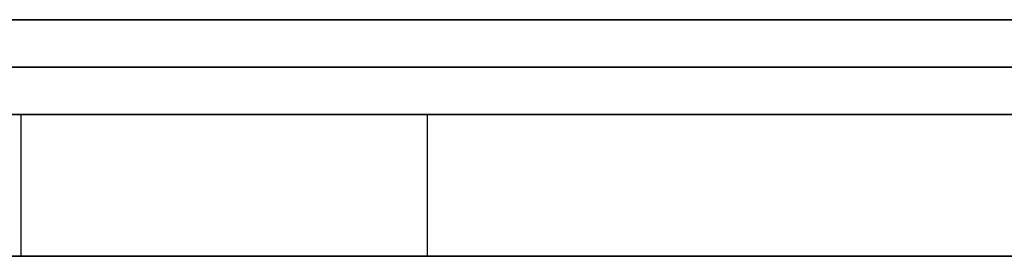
# Model space of a CAD drawing. Extents: x -3.09 to 3.09, y 0 to 2.31.
# Tile 74 of 177: x -2.210758 to -2.20868, y 2.2345 to 2.235. Entities that reach past the tile are written whole.
import ezdxf

# ---------------------------------------------------------------- set-up
doc = ezdxf.new("R2010")
doc.units = 0
doc.layers.get('0').update_dxf_attribs({"linetype": 'CONTINUOUS'})

# ---------------------------------------------------------------- blocks, each defined once
blk = doc.blocks.new('*U1')
at = {"extrusion": (0, 1, 0)}
for p, q in [((3.018, 2.235, -0.83), (-3.018, 2.235, -0.83)), ((-3.018, 2.235, 0.83), (3.018, 2.235, 0.83)), ((-2.798, 2.235, -0.725), (-1.678, 2.235, -0.725)), ((-1.678, 2.235, -0.365), (-2.798, 2.235, -0.365)), ((-1.678, 2.2348, -0.725), (-2.798, 2.2348, -0.725)), ((-2.798, 2.2348, -0.365), (-1.678, 2.2348, -0.365))]:
    blk.add_line(p, q, dxfattribs=at)
for p, q in [((3.018, 2.235, -0.83), (-3.018, 2.235, -0.83)), ((-2.798, 2.235, -0.725), (-1.678, 2.235, -0.725)), ((-1.678, 2.2348, -0.725), (-2.798, 2.2348, -0.725)), ((-2.2107551, 2.2348, -0.5751418), (-2.2107551, 2.2345, -0.5751418)), ((-2.2107551, 2.2348, -0.5751418), (-2.2107551, 2.2345, -0.5751418)), ((-2.2098979, 2.2348, -0.5360806), (-2.2098979, 2.2345, -0.5360806)), ((-2.2098979, 2.2348, -0.5360806), (-2.2098979, 2.2345, -0.5360806))]:
    blk.add_line(p, q)
at = {"extrusion": (0, 0, -1)}
for p, q in [((-3.018, 2.235, 0.83), (3.018, 2.235, 0.83)), ((-1.678, 2.235, -0.365), (-2.798, 2.235, -0.365)), ((-2.798, 2.2348, -0.365), (-1.678, 2.2348, -0.365))]:
    blk.add_line(p, q, dxfattribs=at)
for points in [[(-2.20868, 2.235, -0.254165), (-2.20882, 2.235, -0.254286), (-2.20897, 2.235, -0.254406), (-2.20911, 2.235, -0.254526), (-2.20926, 2.235, -0.254646), (-2.20941, 2.235, -0.254765), (-2.20956, 2.235, -0.254883), (-2.20971, 2.235, -0.255002), (-2.20986, 2.235, -0.255119), (-2.21001, 2.235, -0.255237), (-2.21016, 2.235, -0.255354), (-2.21032, 2.235, -0.25547), (-2.21047, 2.235, -0.255586), (-2.21063, 2.235, -0.255702), (-2.21078, 2.235, -0.255817)], [(-2.20868, 2.235, -0.254165), (-2.20882, 2.235, -0.254286), (-2.20897, 2.235, -0.254406), (-2.20911, 2.235, -0.254526), (-2.20926, 2.235, -0.254646), (-2.20941, 2.235, -0.254765), (-2.20956, 2.235, -0.254883), (-2.20971, 2.235, -0.255002), (-2.20986, 2.235, -0.255119), (-2.21001, 2.235, -0.255237), (-2.21016, 2.235, -0.255354), (-2.21032, 2.235, -0.25547), (-2.21047, 2.235, -0.255586), (-2.21063, 2.235, -0.255702), (-2.21078, 2.235, -0.255817)], [(-2.21084, 2.235, -0.274367), (-2.21066, 2.235, -0.274296), (-2.21048, 2.235, -0.274225), (-2.2103, 2.235, -0.274153), (-2.21012, 2.235, -0.274081), (-2.20994, 2.235, -0.274009), (-2.20976, 2.235, -0.273937), (-2.20959, 2.235, -0.273865), (-2.20941, 2.235, -0.273792), (-2.20923, 2.235, -0.273719), (-2.20906, 2.235, -0.273645), (-2.20888, 2.235, -0.273572), (-2.20871, 2.235, -0.273498), (-2.20854, 2.235, -0.273424)], [(-2.21084, 2.235, -0.274367), (-2.21066, 2.235, -0.274296), (-2.21048, 2.235, -0.274225), (-2.2103, 2.235, -0.274153), (-2.21012, 2.235, -0.274081), (-2.20994, 2.235, -0.274009), (-2.20976, 2.235, -0.273937), (-2.20959, 2.235, -0.273865), (-2.20941, 2.235, -0.273792), (-2.20923, 2.235, -0.273719), (-2.20906, 2.235, -0.273645), (-2.20888, 2.235, -0.273572), (-2.20871, 2.235, -0.273498), (-2.20854, 2.235, -0.273424)], [(-2.21089, 2.235, -0.0867285), (-2.21074, 2.235, -0.0866206), (-2.21058, 2.235, -0.0865115), (-2.21043, 2.235, -0.0864012), (-2.21028, 2.235, -0.0862897), (-2.21013, 2.235, -0.086177), (-2.20998, 2.235, -0.0860631), (-2.20984, 2.235, -0.085948), (-2.20969, 2.235, -0.0858317), (-2.20955, 2.235, -0.0857142), (-2.20941, 2.235, -0.0855955), (-2.20926, 2.235, -0.0854756), (-2.20913, 2.235, -0.0853545), (-2.20899, 2.235, -0.0852323), (-2.20885, 2.235, -0.0851089), (-2.20872, 2.235, -0.0849842), (-2.20859, 2.235, -0.0848584)], [(-2.21089, 2.235, -0.0867285), (-2.21074, 2.235, -0.0866206), (-2.21058, 2.235, -0.0865115), (-2.21043, 2.235, -0.0864012), (-2.21028, 2.235, -0.0862897), (-2.21013, 2.235, -0.086177), (-2.20998, 2.235, -0.0860631), (-2.20984, 2.235, -0.085948), (-2.20969, 2.235, -0.0858317), (-2.20955, 2.235, -0.0857142), (-2.20941, 2.235, -0.0855955), (-2.20926, 2.235, -0.0854756), (-2.20913, 2.235, -0.0853545), (-2.20899, 2.235, -0.0852323), (-2.20885, 2.235, -0.0851089), (-2.20872, 2.235, -0.0849842), (-2.20859, 2.235, -0.0848584)], [(-2.21087, 2.235, -0.214957), (-2.21072, 2.235, -0.214813), (-2.21057, 2.235, -0.214669), (-2.21041, 2.235, -0.214524), (-2.21026, 2.235, -0.214378), (-2.21011, 2.235, -0.214231), (-2.20997, 2.235, -0.214084), (-2.20982, 2.235, -0.213935), (-2.20968, 2.235, -0.213786), (-2.20953, 2.235, -0.213636), (-2.20939, 2.235, -0.213485), (-2.20925, 2.235, -0.213333), (-2.20911, 2.235, -0.21318), (-2.20898, 2.235, -0.213025), (-2.20884, 2.235, -0.21287), (-2.20871, 2.235, -0.212713), (-2.20857, 2.235, -0.212555)], [(-2.21087, 2.235, -0.214957), (-2.21072, 2.235, -0.214813), (-2.21057, 2.235, -0.214669), (-2.21041, 2.235, -0.214524), (-2.21026, 2.235, -0.214378), (-2.21011, 2.235, -0.214231), (-2.20997, 2.235, -0.214084), (-2.20982, 2.235, -0.213935), (-2.20968, 2.235, -0.213786), (-2.20953, 2.235, -0.213636), (-2.20939, 2.235, -0.213485), (-2.20925, 2.235, -0.213333), (-2.20911, 2.235, -0.21318), (-2.20898, 2.235, -0.213025), (-2.20884, 2.235, -0.21287), (-2.20871, 2.235, -0.212713), (-2.20857, 2.235, -0.212555)], [(-2.20852, 2.235, -0.0073864), (-2.2087, 2.235, -0.0072503), (-2.20888, 2.235, -0.0071159), (-2.20907, 2.235, -0.006983), (-2.20926, 2.235, -0.0068518), (-2.20945, 2.235, -0.0067221), (-2.20964, 2.235, -0.006594), (-2.20983, 2.235, -0.0064675), (-2.21002, 2.235, -0.0063426), (-2.21022, 2.235, -0.0062193), (-2.21041, 2.235, -0.0060976), (-2.21061, 2.235, -0.0059774), (-2.21081, 2.235, -0.0058589)], [(-2.20852, 2.235, -0.0073864), (-2.2087, 2.235, -0.0072503), (-2.20888, 2.235, -0.0071159), (-2.20907, 2.235, -0.006983), (-2.20926, 2.235, -0.0068518), (-2.20945, 2.235, -0.0067221), (-2.20964, 2.235, -0.006594), (-2.20983, 2.235, -0.0064675), (-2.21002, 2.235, -0.0063426), (-2.21022, 2.235, -0.0062193), (-2.21041, 2.235, -0.0060976), (-2.21061, 2.235, -0.0059774), (-2.21081, 2.235, -0.0058589)], [(-2.20861, 2.235, -0.0546503), (-2.2087, 2.235, -0.0545634), (-2.20879, 2.235, -0.054477), (-2.20889, 2.235, -0.0543911), (-2.20898, 2.235, -0.0543057), (-2.20907, 2.235, -0.0542208), (-2.20916, 2.235, -0.0541364), (-2.20926, 2.235, -0.0540525), (-2.20935, 2.235, -0.0539691), (-2.20945, 2.235, -0.0538862), (-2.20955, 2.235, -0.0538038), (-2.20964, 2.235, -0.0537219), (-2.20974, 2.235, -0.0536405), (-2.20984, 2.235, -0.0535596), (-2.20994, 2.235, -0.0534792), (-2.21004, 2.235, -0.0533992), (-2.21014, 2.235, -0.0533198), (-2.21024, 2.235, -0.0532409), (-2.21034, 2.235, -0.0531625), (-2.21045, 2.235, -0.0530846), (-2.21055, 2.235, -0.0530071), (-2.21065, 2.235, -0.0529302), (-2.21076, 2.235, -0.0528538)], [(-2.21076, 2.235, -0.0485931), (-2.21062, 2.235, -0.0485311), (-2.21048, 2.235, -0.0484682), (-2.21033, 2.235, -0.0484044), (-2.21019, 2.235, -0.0483396), (-2.21005, 2.235, -0.048274), (-2.20991, 2.235, -0.0482074), (-2.20977, 2.235, -0.0481399), (-2.20963, 2.235, -0.0480715), (-2.20949, 2.235, -0.0480021), (-2.20935, 2.235, -0.0479319), (-2.20922, 2.235, -0.0478607), (-2.20908, 2.235, -0.0477886), (-2.20895, 2.235, -0.0477156), (-2.20881, 2.235, -0.0476417), (-2.20868, 2.235, -0.0475669), (-2.20855, 2.235, -0.0474911)], [(-2.21076, 2.235, -0.0485931), (-2.21062, 2.235, -0.0485311), (-2.21048, 2.235, -0.0484682), (-2.21033, 2.235, -0.0484044), (-2.21019, 2.235, -0.0483396), (-2.21005, 2.235, -0.048274), (-2.20991, 2.235, -0.0482074), (-2.20977, 2.235, -0.0481399), (-2.20963, 2.235, -0.0480715), (-2.20949, 2.235, -0.0480021), (-2.20935, 2.235, -0.0479319), (-2.20922, 2.235, -0.0478607), (-2.20908, 2.235, -0.0477886), (-2.20895, 2.235, -0.0477156), (-2.20881, 2.235, -0.0476417), (-2.20868, 2.235, -0.0475669), (-2.20855, 2.235, -0.0474911)], [(-2.20861, 2.235, -0.0546503), (-2.2087, 2.235, -0.0545634), (-2.20879, 2.235, -0.054477), (-2.20889, 2.235, -0.0543911), (-2.20898, 2.235, -0.0543057), (-2.20907, 2.235, -0.0542208), (-2.20916, 2.235, -0.0541364), (-2.20926, 2.235, -0.0540525), (-2.20935, 2.235, -0.0539691), (-2.20945, 2.235, -0.0538862), (-2.20955, 2.235, -0.0538038), (-2.20964, 2.235, -0.0537219), (-2.20974, 2.235, -0.0536405), (-2.20984, 2.235, -0.0535596), (-2.20994, 2.235, -0.0534792), (-2.21004, 2.235, -0.0533992), (-2.21014, 2.235, -0.0533198), (-2.21024, 2.235, -0.0532409), (-2.21034, 2.235, -0.0531625), (-2.21045, 2.235, -0.0530846), (-2.21055, 2.235, -0.0530071), (-2.21065, 2.235, -0.0529302), (-2.21076, 2.235, -0.0528538)], [(-2.20861, 2.235, -0.175072), (-2.2087, 2.235, -0.174945), (-2.20878, 2.235, -0.174818), (-2.20887, 2.235, -0.174691), (-2.20896, 2.235, -0.174565), (-2.20905, 2.235, -0.174439), (-2.20914, 2.235, -0.174314), (-2.20924, 2.235, -0.17419), (-2.20933, 2.235, -0.174065), (-2.20942, 2.235, -0.173942), (-2.20951, 2.235, -0.173818), (-2.20961, 2.235, -0.173695), (-2.2097, 2.235, -0.173573), (-2.2098, 2.235, -0.173451), (-2.20989, 2.235, -0.17333), (-2.20999, 2.235, -0.173209), (-2.21008, 2.235, -0.173088), (-2.21018, 2.235, -0.172969), (-2.21028, 2.235, -0.172849), (-2.21038, 2.235, -0.17273), (-2.21048, 2.235, -0.172611), (-2.21058, 2.235, -0.172493), (-2.21068, 2.235, -0.172376), (-2.21078, 2.235, -0.172259)], [(-2.20861, 2.235, -0.175072), (-2.2087, 2.235, -0.174945), (-2.20878, 2.235, -0.174818), (-2.20887, 2.235, -0.174691), (-2.20896, 2.235, -0.174565), (-2.20905, 2.235, -0.174439), (-2.20914, 2.235, -0.174314), (-2.20924, 2.235, -0.17419), (-2.20933, 2.235, -0.174065), (-2.20942, 2.235, -0.173942), (-2.20951, 2.235, -0.173818), (-2.20961, 2.235, -0.173695), (-2.2097, 2.235, -0.173573), (-2.2098, 2.235, -0.173451), (-2.20989, 2.235, -0.17333), (-2.20999, 2.235, -0.173209), (-2.21008, 2.235, -0.173088), (-2.21018, 2.235, -0.172969), (-2.21028, 2.235, -0.172849), (-2.21038, 2.235, -0.17273), (-2.21048, 2.235, -0.172611), (-2.21058, 2.235, -0.172493), (-2.21068, 2.235, -0.172376), (-2.21078, 2.235, -0.172259)], [(-2.20855, 2.2349, -0.0848235), (-2.20875, 2.2349, -0.0850128), (-2.20895, 2.2349, -0.0851994), (-2.20916, 2.2349, -0.0853833), (-2.20937, 2.2349, -0.0855644), (-2.20958, 2.2349, -0.085743), (-2.2098, 2.2349, -0.0859188), (-2.21002, 2.2349, -0.0860919), (-2.21024, 2.2349, -0.0862623), (-2.21047, 2.2349, -0.08643), (-2.2107, 2.2349, -0.0865949), (-2.21094, 2.2349, -0.0867571), (-2.21117, 2.2349, -0.0869166), (-2.21142, 2.2349, -0.0870734), (-2.21166, 2.2349, -0.0872274), (-2.21191, 2.2349, -0.0873787), (-2.21216, 2.2349, -0.0875273), (-2.21242, 2.2349, -0.0876732), (-2.21267, 2.2349, -0.0878163), (-2.21294, 2.2349, -0.0879567), (-2.2132, 2.2349, -0.0880944), (-2.21347, 2.2349, -0.0882294), (-2.21374, 2.2349, -0.0883616), (-2.21402, 2.2349, -0.0884911)], [(-2.20855, 2.2349, -0.0848235), (-2.20875, 2.2349, -0.0850128), (-2.20895, 2.2349, -0.0851994), (-2.20916, 2.2349, -0.0853833), (-2.20937, 2.2349, -0.0855644), (-2.20958, 2.2349, -0.085743), (-2.2098, 2.2349, -0.0859188), (-2.21002, 2.2349, -0.0860919), (-2.21024, 2.2349, -0.0862623), (-2.21047, 2.2349, -0.08643), (-2.2107, 2.2349, -0.0865949), (-2.21094, 2.2349, -0.0867571), (-2.21117, 2.2349, -0.0869166), (-2.21142, 2.2349, -0.0870734), (-2.21166, 2.2349, -0.0872274), (-2.21191, 2.2349, -0.0873787), (-2.21216, 2.2349, -0.0875273), (-2.21242, 2.2349, -0.0876732), (-2.21267, 2.2349, -0.0878163), (-2.21294, 2.2349, -0.0879567), (-2.2132, 2.2349, -0.0880944), (-2.21347, 2.2349, -0.0882294), (-2.21374, 2.2349, -0.0883616), (-2.21402, 2.2349, -0.0884911)], [(-2.21401, 2.2349, -0.0042393), (-2.21369, 2.2349, -0.0043815), (-2.21336, 2.2349, -0.0045272), (-2.21304, 2.2349, -0.0046766), (-2.21272, 2.2349, -0.0048295), (-2.21241, 2.2349, -0.0049861), (-2.21209, 2.2349, -0.0051462), (-2.21178, 2.2349, -0.00531), (-2.21148, 2.2349, -0.0054773), (-2.21117, 2.2349, -0.0056483), (-2.21087, 2.2349, -0.0058228), (-2.21057, 2.2349, -0.006001), (-2.21028, 2.2349, -0.0061827), (-2.20998, 2.2349, -0.006368), (-2.20969, 2.2349, -0.006557), (-2.20941, 2.2349, -0.0067495), (-2.20912, 2.2349, -0.0069457), (-2.20884, 2.2349, -0.0071454), (-2.20857, 2.2349, -0.0073487)], [(-2.21401, 2.2349, -0.0042393), (-2.21369, 2.2349, -0.0043815), (-2.21336, 2.2349, -0.0045272), (-2.21304, 2.2349, -0.0046766), (-2.21272, 2.2349, -0.0048295), (-2.21241, 2.2349, -0.0049861), (-2.21209, 2.2349, -0.0051462), (-2.21178, 2.2349, -0.00531), (-2.21148, 2.2349, -0.0054773), (-2.21117, 2.2349, -0.0056483), (-2.21087, 2.2349, -0.0058228), (-2.21057, 2.2349, -0.006001), (-2.21028, 2.2349, -0.0061827), (-2.20998, 2.2349, -0.006368), (-2.20969, 2.2349, -0.006557), (-2.20941, 2.2349, -0.0067495), (-2.20912, 2.2349, -0.0069457), (-2.20884, 2.2349, -0.0071454), (-2.20857, 2.2349, -0.0073487)], [(-2.21091, 2.2349, -0.0527481), (-2.21075, 2.2349, -0.0528622), (-2.21059, 2.2349, -0.0529774), (-2.21043, 2.2349, -0.0530937), (-2.21028, 2.2349, -0.0532112), (-2.21013, 2.2349, -0.0533298), (-2.20998, 2.2349, -0.0534495), (-2.20983, 2.2349, -0.0535704), (-2.20968, 2.2349, -0.0536924), (-2.20953, 2.2349, -0.0538155), (-2.20939, 2.2349, -0.0539397), (-2.20924, 2.2349, -0.0540651), (-2.2091, 2.2349, -0.0541915), (-2.20896, 2.2349, -0.0543192), (-2.20882, 2.2349, -0.0544479), (-2.20869, 2.2349, -0.0545778), (-2.20855, 2.2349, -0.0547088)], [(-2.20853, 2.2349, -0.0474815), (-2.20873, 2.2349, -0.0475953), (-2.20893, 2.2349, -0.0477069), (-2.20913, 2.2349, -0.0478165), (-2.20934, 2.2349, -0.0479241), (-2.20955, 2.2349, -0.0480295), (-2.20976, 2.2349, -0.0481329), (-2.20997, 2.2349, -0.0482342), (-2.21018, 2.2349, -0.0483335), (-2.21039, 2.2349, -0.0484306), (-2.21061, 2.2349, -0.0485257), (-2.21082, 2.2349, -0.0486188)], [(-2.20853, 2.2349, -0.0474815), (-2.20873, 2.2349, -0.0475953), (-2.20893, 2.2349, -0.0477069), (-2.20913, 2.2349, -0.0478165), (-2.20934, 2.2349, -0.0479241), (-2.20955, 2.2349, -0.0480295), (-2.20976, 2.2349, -0.0481329), (-2.20997, 2.2349, -0.0482342), (-2.21018, 2.2349, -0.0483335), (-2.21039, 2.2349, -0.0484306), (-2.21061, 2.2349, -0.0485257), (-2.21082, 2.2349, -0.0486188)], [(-2.21091, 2.2349, -0.0527481), (-2.21075, 2.2349, -0.0528622), (-2.21059, 2.2349, -0.0529774), (-2.21043, 2.2349, -0.0530937), (-2.21028, 2.2349, -0.0532112), (-2.21013, 2.2349, -0.0533298), (-2.20998, 2.2349, -0.0534495), (-2.20983, 2.2349, -0.0535704), (-2.20968, 2.2349, -0.0536924), (-2.20953, 2.2349, -0.0538155), (-2.20939, 2.2349, -0.0539397), (-2.20924, 2.2349, -0.0540651), (-2.2091, 2.2349, -0.0541915), (-2.20896, 2.2349, -0.0543192), (-2.20882, 2.2349, -0.0544479), (-2.20869, 2.2349, -0.0545778), (-2.20855, 2.2349, -0.0547088)], [(-2.2099, 2.2348, -0.536081), (-2.21009, 2.2348, -0.535922), (-2.21029, 2.2348, -0.535764), (-2.21048, 2.2348, -0.535607), (-2.21068, 2.2348, -0.535451), (-2.21088, 2.2348, -0.535296), (-2.21108, 2.2348, -0.535142), (-2.21127, 2.2348, -0.534988), (-2.21147, 2.2348, -0.534835), (-2.21167, 2.2348, -0.534683), (-2.21187, 2.2348, -0.534532), (-2.21207, 2.2348, -0.534382), (-2.21227, 2.2348, -0.534233), (-2.21247, 2.2348, -0.534084), (-2.21267, 2.2348, -0.533936), (-2.21287, 2.2348, -0.533789), (-2.21307, 2.2348, -0.533643), (-2.21328, 2.2348, -0.533498), (-2.21348, 2.2348, -0.533354), (-2.21368, 2.2348, -0.53321), (-2.21389, 2.2348, -0.533067), (-2.21409, 2.2348, -0.532925)], [(-2.2099, 2.2348, -0.536081), (-2.21009, 2.2348, -0.535922), (-2.21029, 2.2348, -0.535764), (-2.21048, 2.2348, -0.535607), (-2.21068, 2.2348, -0.535451), (-2.21088, 2.2348, -0.535296), (-2.21108, 2.2348, -0.535142), (-2.21127, 2.2348, -0.534988), (-2.21147, 2.2348, -0.534835), (-2.21167, 2.2348, -0.534683), (-2.21187, 2.2348, -0.534532), (-2.21207, 2.2348, -0.534382), (-2.21227, 2.2348, -0.534233), (-2.21247, 2.2348, -0.534084), (-2.21267, 2.2348, -0.533936), (-2.21287, 2.2348, -0.533789), (-2.21307, 2.2348, -0.533643), (-2.21328, 2.2348, -0.533498), (-2.21348, 2.2348, -0.533354), (-2.21368, 2.2348, -0.53321), (-2.21389, 2.2348, -0.533067), (-2.21409, 2.2348, -0.532925)], [(-2.21076, 2.2348, -0.610483), (-2.21059, 2.2348, -0.610418), (-2.21043, 2.2348, -0.610351), (-2.21026, 2.2348, -0.610284), (-2.2101, 2.2348, -0.610217), (-2.20994, 2.2348, -0.610149), (-2.20978, 2.2348, -0.610081), (-2.20962, 2.2348, -0.610012), (-2.20946, 2.2348, -0.609942), (-2.2093, 2.2348, -0.609872), (-2.20914, 2.2348, -0.609802), (-2.20898, 2.2348, -0.609731), (-2.20883, 2.2348, -0.60966), (-2.20867, 2.2348, -0.609588)], [(-2.21076, 2.2348, -0.610483), (-2.21059, 2.2348, -0.610418), (-2.21043, 2.2348, -0.610351), (-2.21026, 2.2348, -0.610284), (-2.2101, 2.2348, -0.610217), (-2.20994, 2.2348, -0.610149), (-2.20978, 2.2348, -0.610081), (-2.20962, 2.2348, -0.610012), (-2.20946, 2.2348, -0.609942), (-2.2093, 2.2348, -0.609872), (-2.20914, 2.2348, -0.609802), (-2.20898, 2.2348, -0.609731), (-2.20883, 2.2348, -0.60966), (-2.20867, 2.2348, -0.609588)], [(-2.20849, 2.2348, -0.537298), (-2.20868, 2.2348, -0.537123), (-2.20888, 2.2348, -0.536947), (-2.20909, 2.2348, -0.536773), (-2.20929, 2.2348, -0.536599), (-2.20949, 2.2348, -0.536425), (-2.20969, 2.2348, -0.536253), (-2.2099, 2.2348, -0.536081)], [(-2.20849, 2.2348, -0.537298), (-2.20868, 2.2348, -0.537123), (-2.20888, 2.2348, -0.536947), (-2.20909, 2.2348, -0.536773), (-2.20929, 2.2348, -0.536599), (-2.20949, 2.2348, -0.536425), (-2.20969, 2.2348, -0.536253), (-2.2099, 2.2348, -0.536081)], [(-2.2141, 2.2345, -0.532918), (-2.2138, 2.2345, -0.533131), (-2.21349, 2.2345, -0.533347), (-2.21318, 2.2345, -0.533564), (-2.21288, 2.2345, -0.533784), (-2.21258, 2.2345, -0.534005), (-2.21228, 2.2345, -0.534228), (-2.21197, 2.2345, -0.534453), (-2.21168, 2.2345, -0.53468), (-2.21138, 2.2345, -0.534909), (-2.21108, 2.2345, -0.535139), (-2.21078, 2.2345, -0.535372), (-2.21049, 2.2345, -0.535606), (-2.21019, 2.2345, -0.535842), (-2.2099, 2.2345, -0.536081)], [(-2.2141, 2.2345, -0.532918), (-2.2138, 2.2345, -0.533131), (-2.21349, 2.2345, -0.533347), (-2.21318, 2.2345, -0.533564), (-2.21288, 2.2345, -0.533784), (-2.21258, 2.2345, -0.534005), (-2.21228, 2.2345, -0.534228), (-2.21197, 2.2345, -0.534453), (-2.21168, 2.2345, -0.53468), (-2.21138, 2.2345, -0.534909), (-2.21108, 2.2345, -0.535139), (-2.21078, 2.2345, -0.535372), (-2.21049, 2.2345, -0.535606), (-2.21019, 2.2345, -0.535842), (-2.2099, 2.2345, -0.536081)], [(-2.21421, 2.2345, -0.258095), (-2.21395, 2.2345, -0.257934), (-2.21369, 2.2345, -0.257773), (-2.21343, 2.2345, -0.257611), (-2.21317, 2.2345, -0.257448), (-2.21291, 2.2345, -0.257284), (-2.21266, 2.2345, -0.257119), (-2.21241, 2.2345, -0.256953), (-2.21216, 2.2345, -0.256786), (-2.21191, 2.2345, -0.256618), (-2.21167, 2.2345, -0.256449), (-2.21142, 2.2345, -0.256279), (-2.21118, 2.2345, -0.256108), (-2.21095, 2.2345, -0.255937), (-2.21071, 2.2345, -0.255764), (-2.21048, 2.2345, -0.25559), (-2.21024, 2.2345, -0.255415), (-2.21001, 2.2345, -0.25524), (-2.20979, 2.2345, -0.255063), (-2.20956, 2.2345, -0.254885), (-2.20934, 2.2345, -0.254707), (-2.20912, 2.2345, -0.254527), (-2.2089, 2.2345, -0.254346), (-2.20868, 2.2345, -0.254165)], [(-2.21421, 2.2345, -0.258095), (-2.21395, 2.2345, -0.257934), (-2.21369, 2.2345, -0.257773), (-2.21343, 2.2345, -0.257611), (-2.21317, 2.2345, -0.257448), (-2.21291, 2.2345, -0.257284), (-2.21266, 2.2345, -0.257119), (-2.21241, 2.2345, -0.256953), (-2.21216, 2.2345, -0.256786), (-2.21191, 2.2345, -0.256618), (-2.21167, 2.2345, -0.256449), (-2.21142, 2.2345, -0.256279), (-2.21118, 2.2345, -0.256108), (-2.21095, 2.2345, -0.255937), (-2.21071, 2.2345, -0.255764), (-2.21048, 2.2345, -0.25559), (-2.21024, 2.2345, -0.255415), (-2.21001, 2.2345, -0.25524), (-2.20979, 2.2345, -0.255063), (-2.20956, 2.2345, -0.254885), (-2.20934, 2.2345, -0.254707), (-2.20912, 2.2345, -0.254527), (-2.2089, 2.2345, -0.254346), (-2.20868, 2.2345, -0.254165)], [(-2.20854, 2.2345, -0.273425), (-2.2088, 2.2345, -0.273536), (-2.20906, 2.2345, -0.273647), (-2.20933, 2.2345, -0.273757), (-2.20959, 2.2345, -0.273867), (-2.20986, 2.2345, -0.273976), (-2.21013, 2.2345, -0.274084), (-2.21039, 2.2345, -0.274192), (-2.21066, 2.2345, -0.274299), (-2.21094, 2.2345, -0.274406), (-2.21121, 2.2345, -0.274512), (-2.21148, 2.2345, -0.274617), (-2.21176, 2.2345, -0.274722), (-2.21203, 2.2345, -0.274826), (-2.21231, 2.2345, -0.274929), (-2.21259, 2.2345, -0.275032), (-2.21287, 2.2345, -0.275135), (-2.21315, 2.2345, -0.275236), (-2.21343, 2.2345, -0.275338), (-2.21371, 2.2345, -0.275438), (-2.214, 2.2345, -0.275538)], [(-2.20854, 2.2345, -0.273425), (-2.2088, 2.2345, -0.273536), (-2.20906, 2.2345, -0.273647), (-2.20933, 2.2345, -0.273757), (-2.20959, 2.2345, -0.273867), (-2.20986, 2.2345, -0.273976), (-2.21013, 2.2345, -0.274084), (-2.21039, 2.2345, -0.274192), (-2.21066, 2.2345, -0.274299), (-2.21094, 2.2345, -0.274406), (-2.21121, 2.2345, -0.274512), (-2.21148, 2.2345, -0.274617), (-2.21176, 2.2345, -0.274722), (-2.21203, 2.2345, -0.274826), (-2.21231, 2.2345, -0.274929), (-2.21259, 2.2345, -0.275032), (-2.21287, 2.2345, -0.275135), (-2.21315, 2.2345, -0.275236), (-2.21343, 2.2345, -0.275338), (-2.21371, 2.2345, -0.275438), (-2.214, 2.2345, -0.275538)], [(-2.20846, 2.2345, -0.609489), (-2.20869, 2.2345, -0.609598), (-2.20893, 2.2345, -0.609705), (-2.20916, 2.2345, -0.609812), (-2.2094, 2.2345, -0.609918), (-2.20964, 2.2345, -0.610022), (-2.20988, 2.2345, -0.610125), (-2.21013, 2.2345, -0.610228), (-2.21037, 2.2345, -0.610329), (-2.21062, 2.2345, -0.610428), (-2.21087, 2.2345, -0.610527), (-2.21112, 2.2345, -0.610625), (-2.21137, 2.2345, -0.610722), (-2.21162, 2.2345, -0.610817), (-2.21188, 2.2345, -0.610911), (-2.21213, 2.2345, -0.611004), (-2.21239, 2.2345, -0.611096), (-2.21265, 2.2345, -0.611187), (-2.21291, 2.2345, -0.611277), (-2.21318, 2.2345, -0.611366), (-2.21344, 2.2345, -0.611453), (-2.21371, 2.2345, -0.61154), (-2.21398, 2.2345, -0.611625)], [(-2.20846, 2.2345, -0.609489), (-2.20869, 2.2345, -0.609598), (-2.20893, 2.2345, -0.609705), (-2.20916, 2.2345, -0.609812), (-2.2094, 2.2345, -0.609918), (-2.20964, 2.2345, -0.610022), (-2.20988, 2.2345, -0.610125), (-2.21013, 2.2345, -0.610228), (-2.21037, 2.2345, -0.610329), (-2.21062, 2.2345, -0.610428), (-2.21087, 2.2345, -0.610527), (-2.21112, 2.2345, -0.610625), (-2.21137, 2.2345, -0.610722), (-2.21162, 2.2345, -0.610817), (-2.21188, 2.2345, -0.610911), (-2.21213, 2.2345, -0.611004), (-2.21239, 2.2345, -0.611096), (-2.21265, 2.2345, -0.611187), (-2.21291, 2.2345, -0.611277), (-2.21318, 2.2345, -0.611366), (-2.21344, 2.2345, -0.611453), (-2.21371, 2.2345, -0.61154), (-2.21398, 2.2345, -0.611625)], [(-2.20854, 2.2345, -0.212512), (-2.20874, 2.2345, -0.21275), (-2.20894, 2.2345, -0.212985), (-2.20915, 2.2345, -0.213218), (-2.20936, 2.2345, -0.213447), (-2.20957, 2.2345, -0.213674), (-2.20979, 2.2345, -0.213899), (-2.21001, 2.2345, -0.214122), (-2.21023, 2.2345, -0.214343), (-2.21045, 2.2345, -0.214563), (-2.21068, 2.2345, -0.21478), (-2.21092, 2.2345, -0.214996), (-2.21115, 2.2345, -0.21521), (-2.21139, 2.2345, -0.215423), (-2.21163, 2.2345, -0.215633), (-2.21188, 2.2345, -0.215841), (-2.21213, 2.2345, -0.216048), (-2.21238, 2.2345, -0.216253), (-2.21264, 2.2345, -0.216456), (-2.2129, 2.2345, -0.216657), (-2.21316, 2.2345, -0.216857), (-2.21343, 2.2345, -0.217055), (-2.21369, 2.2345, -0.21725), (-2.21397, 2.2345, -0.217444)], [(-2.20854, 2.2345, -0.212512), (-2.20874, 2.2345, -0.21275), (-2.20894, 2.2345, -0.212985), (-2.20915, 2.2345, -0.213218), (-2.20936, 2.2345, -0.213447), (-2.20957, 2.2345, -0.213674), (-2.20979, 2.2345, -0.213899), (-2.21001, 2.2345, -0.214122), (-2.21023, 2.2345, -0.214343), (-2.21045, 2.2345, -0.214563), (-2.21068, 2.2345, -0.21478), (-2.21092, 2.2345, -0.214996), (-2.21115, 2.2345, -0.21521), (-2.21139, 2.2345, -0.215423), (-2.21163, 2.2345, -0.215633), (-2.21188, 2.2345, -0.215841), (-2.21213, 2.2345, -0.216048), (-2.21238, 2.2345, -0.216253), (-2.21264, 2.2345, -0.216456), (-2.2129, 2.2345, -0.216657), (-2.21316, 2.2345, -0.216857), (-2.21343, 2.2345, -0.217055), (-2.21369, 2.2345, -0.21725), (-2.21397, 2.2345, -0.217444)], [(-2.21077, 2.2345, -0.172271), (-2.21062, 2.2345, -0.172447), (-2.21047, 2.2345, -0.172624), (-2.21032, 2.2345, -0.172803), (-2.21017, 2.2345, -0.172983), (-2.21002, 2.2345, -0.173163), (-2.20988, 2.2345, -0.173345), (-2.20974, 2.2345, -0.173528), (-2.20959, 2.2345, -0.173712), (-2.20945, 2.2345, -0.173897), (-2.20931, 2.2345, -0.174083), (-2.20918, 2.2345, -0.17427), (-2.20904, 2.2345, -0.174458), (-2.2089, 2.2345, -0.174647), (-2.20877, 2.2345, -0.174838), (-2.20864, 2.2345, -0.175029)], [(-2.21077, 2.2345, -0.172271), (-2.21062, 2.2345, -0.172447), (-2.21047, 2.2345, -0.172624), (-2.21032, 2.2345, -0.172803), (-2.21017, 2.2345, -0.172983), (-2.21002, 2.2345, -0.173163), (-2.20988, 2.2345, -0.173345), (-2.20974, 2.2345, -0.173528), (-2.20959, 2.2345, -0.173712), (-2.20945, 2.2345, -0.173897), (-2.20931, 2.2345, -0.174083), (-2.20918, 2.2345, -0.17427), (-2.20904, 2.2345, -0.174458), (-2.2089, 2.2345, -0.174647), (-2.20877, 2.2345, -0.174838), (-2.20864, 2.2345, -0.175029)], [(-2.2099, 2.2345, -0.536081), (-2.20959, 2.2345, -0.53634), (-2.20929, 2.2345, -0.5366), (-2.20898, 2.2345, -0.536862), (-2.20868, 2.2345, -0.537125), (-2.20838, 2.2345, -0.53739)], [(-2.2099, 2.2345, -0.536081), (-2.20959, 2.2345, -0.53634), (-2.20929, 2.2345, -0.5366), (-2.20898, 2.2345, -0.536862), (-2.20868, 2.2345, -0.537125), (-2.20838, 2.2345, -0.53739)]]:
    blk.add_polyline3d(points)

msp = doc.modelspace()

# ---------------------------------------------------------------- block references
msp.add_blockref('*U1', (0, 0))

doc.saveas('drawing.dxf')
